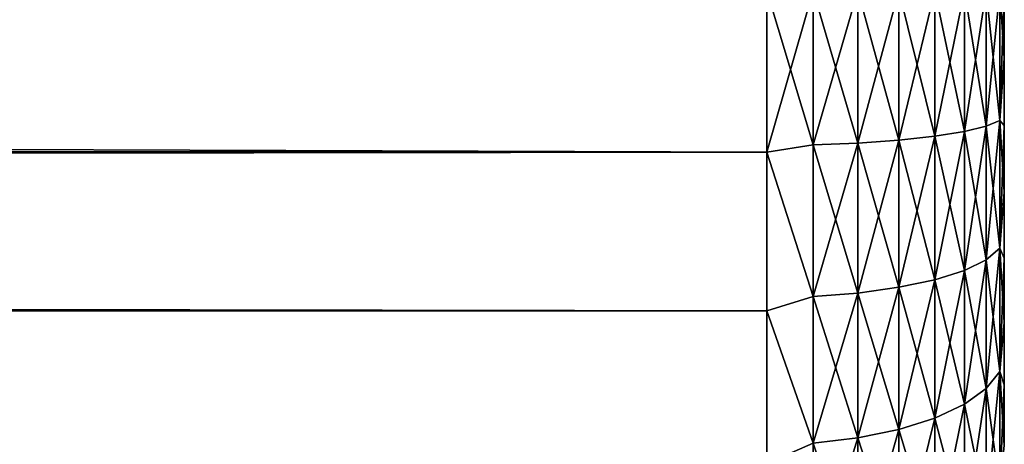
# Model space of a CAD drawing. Extents: x 0 to 500, y -78 to 1006.
# Tile 160 of 256: x 491.71 to 500, y 351.38 to 354.95. Entities that reach past the tile are written whole.
import ezdxf

# ---------------------------------------------------------------- set-up
doc = ezdxf.new("R2010")
doc.units = 0
doc.header["$LTSCALE"] = 65.185185
for name, color, linetype in [('116', 7, 'CONTINUOUS'), ('73', 7, 'CONTINUOUS'), ('78', 7, 'CONTINUOUS')]:
    doc.layers.add(name, color=color, linetype=linetype)

msp = doc.modelspace()

# ---------------------------------------------------------------- linework, layer by layer
at = {"layer": '116', "color": 7, "linetype": 'CONTINUOUS'}
for points in [[(498, 355.2, 10), (498, 353.8383, 9.9069), (498.3902, 355.2, 9.9616), (498, 355.2, 10)], [(498, 353.8383, 9.9069), (498.3902, 353.8998, 9.8763), (498.3902, 355.2, 9.9616), (498, 353.8383, 9.9069)], [(498, 353.8383, -9.9069), (498, 355.2, -10), (498.3902, 353.8998, -9.8763), (498, 353.8383, -9.9069)], [(498, 355.2, -10), (498.3902, 355.2, -9.9616), (498.3902, 353.8998, -9.8763), (498, 355.2, -10)], [(498.7657, 355.2, -9.8476), (498.7657, 353.9146, -9.7634), (498.3902, 355.2, -9.9616), (498.7657, 355.2, -9.8476)], [(498.3902, 355.2, -9.9616), (498.7657, 353.9146, -9.7634), (498.3902, 353.8998, -9.8763), (498.3902, 355.2, -9.9616)], [(498.7657, 353.9146, 9.7634), (498.7657, 355.2, 9.8476), (498.3902, 353.8998, 9.8763), (498.7657, 353.9146, 9.7634)], [(498.3902, 353.8998, 9.8763), (498.7657, 355.2, 9.8476), (498.3902, 355.2, 9.9616), (498.3902, 353.8998, 9.8763)], [(499.1118, 355.2, -9.6625), (499.1118, 353.9388, -9.5798), (498.7657, 355.2, -9.8476), (499.1118, 355.2, -9.6625)], [(498.7657, 355.2, -9.8476), (499.1118, 353.9388, -9.5798), (498.7657, 353.9146, -9.7634), (498.7657, 355.2, -9.8476)], [(499.1118, 353.9388, 9.5798), (499.1118, 355.2, 9.6625), (498.7657, 353.9146, 9.7634), (499.1118, 353.9388, 9.5798)], [(498.7657, 353.9146, 9.7634), (499.1118, 355.2, 9.6625), (498.7657, 355.2, 9.8476), (498.7657, 353.9146, 9.7634)], [(499.415, 355.2, -9.4134), (499.415, 353.9713, -9.3328), (499.1118, 355.2, -9.6625), (499.415, 355.2, -9.4134)], [(499.1118, 355.2, -9.6625), (499.415, 353.9713, -9.3328), (499.1118, 353.9388, -9.5798), (499.1118, 355.2, -9.6625)], [(499.415, 353.9713, 9.3328), (499.415, 355.2, 9.4134), (499.1118, 353.9388, 9.5798), (499.415, 353.9713, 9.3328)], [(499.1118, 353.9388, 9.5798), (499.415, 355.2, 9.4134), (499.1118, 355.2, 9.6625), (499.1118, 353.9388, 9.5798)], [(499.6638, 355.2, -9.1098), (499.6638, 354.0109, -9.0319), (499.415, 355.2, -9.4134), (499.6638, 355.2, -9.1098)], [(499.415, 355.2, -9.4134), (499.6638, 354.0109, -9.0319), (499.415, 353.9713, -9.3328), (499.415, 355.2, -9.4134)], [(499.6638, 354.0109, 9.0319), (499.6638, 355.2, 9.1098), (499.415, 353.9713, 9.3328), (499.6638, 354.0109, 9.0319)], [(499.415, 353.9713, 9.3328), (499.6638, 355.2, 9.1098), (499.415, 355.2, 9.4134), (499.415, 353.9713, 9.3328)], [(499.8485, 355.2, -8.7636), (499.8485, 354.0561, -8.6886), (499.6638, 355.2, -9.1098), (499.8485, 355.2, -8.7636)], [(499.6638, 355.2, -9.1098), (499.8485, 354.0561, -8.6886), (499.6638, 354.0109, -9.0319), (499.6638, 355.2, -9.1098)], [(499.8485, 354.0561, 8.6886), (499.8485, 355.2, 8.7636), (499.6638, 354.0109, 9.0319), (499.8485, 354.0561, 8.6886)], [(499.6638, 354.0109, 9.0319), (499.8485, 355.2, 8.7636), (499.6638, 355.2, 9.1098), (499.6638, 354.0109, 9.0319)], [(499.962, 355.2, -8.3879), (499.962, 354.1052, -8.3161), (499.8485, 355.2, -8.7636), (499.962, 355.2, -8.3879)], [(499.8485, 355.2, -8.7636), (499.962, 354.1052, -8.3161), (499.8485, 354.0561, -8.6886), (499.8485, 355.2, -8.7636)], [(499.962, 354.1052, 8.3161), (499.962, 355.2, 8.3879), (499.8485, 354.0561, 8.6886), (499.962, 354.1052, 8.3161)], [(499.8485, 354.0561, 8.6886), (499.962, 355.2, 8.3879), (499.8485, 355.2, 8.7636), (499.8485, 354.0561, 8.6886)], [(500, 355.2, -8), (500, 354.6293, -7.9796), (499.962, 355.2, -8.3879), (500, 355.2, -8)], [(499.962, 355.2, -8.3879), (500, 354.6293, -7.9796), (499.962, 354.1052, -8.3161), (499.962, 355.2, -8.3879)], [(500, 354.6293, 7.9796), (500, 355.2, 8), (499.962, 354.1052, 8.3161), (500, 354.6293, 7.9796)], [(499.962, 354.1052, 8.3161), (500, 355.2, 8), (499.962, 355.2, 8.3879), (499.962, 354.1052, 8.3161)], [(500, 354.6293, -7.9796), (500, 354.0615, -7.9186), (499.962, 354.1052, -8.3161), (500, 354.6293, -7.9796)], [(500, 354.0615, 7.9186), (500, 354.6293, 7.9796), (499.962, 354.1052, 8.3161), (500, 354.0615, 7.9186)], [(499.962, 354.1052, -8.3161), (499.962, 353.0291, -8.1021), (499.8485, 354.0561, -8.6886), (499.962, 354.1052, -8.3161)], [(499.962, 353.0291, 8.1021), (499.962, 354.1052, 8.3161), (499.8485, 352.9318, 8.4649), (499.962, 353.0291, 8.1021)], [(499.8485, 352.9318, 8.4649), (499.962, 354.1052, 8.3161), (499.8485, 354.0561, 8.6886), (499.8485, 352.9318, 8.4649)], [(500, 354.0615, -7.9186), (500, 353.4995, -7.8172), (499.962, 354.1052, -8.3161), (500, 354.0615, -7.9186)], [(499.962, 354.1052, -8.3161), (500, 353.4995, -7.8172), (499.962, 353.0291, -8.1021), (499.962, 354.1052, -8.3161)], [(499.962, 353.0291, 8.1021), (500, 354.0615, 7.9186), (499.962, 354.1052, 8.3161), (499.962, 353.0291, 8.1021)], [(499.6638, 354.0109, -9.0319), (499.6638, 352.8422, -8.7994), (499.415, 353.9713, -9.3328), (499.6638, 354.0109, -9.0319)], [(499.6638, 352.8422, 8.7994), (499.6638, 354.0109, 9.0319), (499.415, 352.7636, 9.0926), (499.6638, 352.8422, 8.7994)], [(499.415, 352.7636, 9.0926), (499.6638, 354.0109, 9.0319), (499.415, 353.9713, 9.3328), (499.415, 352.7636, 9.0926)], [(499.8485, 354.0561, -8.6886), (499.8485, 352.9318, -8.4649), (499.6638, 354.0109, -9.0319), (499.8485, 354.0561, -8.6886)], [(499.8485, 352.9318, 8.4649), (499.8485, 354.0561, 8.6886), (499.6638, 352.8422, 8.7994), (499.8485, 352.9318, 8.4649)], [(499.6638, 352.8422, 8.7994), (499.8485, 354.0561, 8.6886), (499.6638, 354.0109, 9.0319), (499.6638, 352.8422, 8.7994)], [(499.6638, 354.0109, -9.0319), (499.8485, 352.9318, -8.4649), (499.6638, 352.8422, -8.7994), (499.6638, 354.0109, -9.0319)], [(499.8485, 354.0561, -8.6886), (499.962, 353.0291, -8.1021), (499.8485, 352.9318, -8.4649), (499.8485, 354.0561, -8.6886)], [(500, 353.4995, 7.8172), (500, 354.0615, 7.9186), (499.962, 353.0291, 8.1021), (500, 353.4995, 7.8172)], [(499.1118, 353.9388, -9.5798), (499.1118, 352.6992, -9.3333), (498.7657, 353.9146, -9.7634), (499.1118, 353.9388, -9.5798)], [(499.1118, 352.6992, 9.3333), (499.1118, 353.9388, 9.5798), (498.7657, 352.6513, 9.5121), (499.1118, 352.6992, 9.3333)], [(498.7657, 352.6513, 9.5121), (499.1118, 353.9388, 9.5798), (498.7657, 353.9146, 9.7634), (498.7657, 352.6513, 9.5121)], [(499.415, 353.9713, -9.3328), (499.415, 352.7636, -9.0926), (499.1118, 353.9388, -9.5798), (499.415, 353.9713, -9.3328)], [(499.415, 352.7636, 9.0926), (499.415, 353.9713, 9.3328), (499.1118, 352.6992, 9.3333), (499.415, 352.7636, 9.0926)], [(499.1118, 352.6992, 9.3333), (499.415, 353.9713, 9.3328), (499.1118, 353.9388, 9.5798), (499.1118, 352.6992, 9.3333)], [(499.1118, 353.9388, -9.5798), (499.415, 352.7636, -9.0926), (499.1118, 352.6992, -9.3333), (499.1118, 353.9388, -9.5798)], [(499.415, 353.9713, -9.3328), (499.6638, 352.8422, -8.7994), (499.415, 352.7636, -9.0926), (499.415, 353.9713, -9.3328)], [(498, 353.8383, 9.9069), (498.3902, 352.6218, 9.6221), (498.3902, 353.8998, 9.8763), (498, 353.8383, 9.9069)], [(498, 353.8383, -9.9069), (498.3902, 353.8998, -9.8763), (498.3902, 352.6218, -9.6221), (498, 353.8383, -9.9069)], [(498, 353.8383, 9.9069), (498, 352.502, 9.6292), (498.3902, 352.6218, 9.6221), (498, 353.8383, 9.9069)], [(498, 352.502, -9.6292), (498, 353.8383, -9.9069), (498.3902, 352.6218, -9.6221), (498, 352.502, -9.6292)], [(498.7657, 353.9146, -9.7634), (498.7657, 352.6513, -9.5121), (498.3902, 353.8998, -9.8763), (498.7657, 353.9146, -9.7634)], [(498.7657, 352.6513, 9.5121), (498.7657, 353.9146, 9.7634), (498.3902, 352.6218, 9.6221), (498.7657, 352.6513, 9.5121)], [(498.3902, 352.6218, 9.6221), (498.7657, 353.9146, 9.7634), (498.3902, 353.8998, 9.8763), (498.3902, 352.6218, 9.6221)], [(498.3902, 353.8998, -9.8763), (498.7657, 352.6513, -9.5121), (498.3902, 352.6218, -9.6221), (498.3902, 353.8998, -9.8763)], [(498.7657, 353.9146, -9.7634), (499.1118, 352.6992, -9.3333), (498.7657, 352.6513, -9.5121), (498.7657, 353.9146, -9.7634)], [(500, 353.4995, -7.8172), (500, 352.9462, -7.676), (499.962, 353.0291, -8.1021), (500, 353.4995, -7.8172)], [(500, 352.9462, 7.676), (500, 353.4995, 7.8172), (499.962, 353.0291, 8.1021), (500, 352.9462, 7.676)], [(499.962, 353.0291, -8.1021), (499.962, 351.9901, -7.7494), (499.8485, 352.9318, -8.4649), (499.962, 353.0291, -8.1021)], [(499.962, 351.9901, 7.7494), (499.962, 353.0291, 8.1021), (499.8485, 351.8463, 8.0965), (499.962, 351.9901, 7.7494)], [(499.8485, 351.8463, 8.0965), (499.962, 353.0291, 8.1021), (499.8485, 352.9318, 8.4649), (499.8485, 351.8463, 8.0965)], [(500, 352.9462, -7.676), (500, 352.4043, -7.4956), (499.962, 353.0291, -8.1021), (500, 352.9462, -7.676)], [(499.962, 353.0291, -8.1021), (500, 352.4043, -7.4956), (499.962, 351.9901, -7.7494), (499.962, 353.0291, -8.1021)], [(499.962, 351.9901, 7.7494), (500, 352.9462, 7.676), (499.962, 353.0291, 8.1021), (499.962, 351.9901, 7.7494)], [(499.8485, 352.9318, -8.4649), (499.8485, 351.8463, -8.0965), (499.6638, 352.8422, -8.7994), (499.8485, 352.9318, -8.4649)], [(499.8485, 351.8463, 8.0965), (499.8485, 352.9318, 8.4649), (499.6638, 351.7138, 8.4164), (499.8485, 351.8463, 8.0965)], [(499.6638, 351.7138, 8.4164), (499.8485, 352.9318, 8.4649), (499.6638, 352.8422, 8.7994), (499.6638, 351.7138, 8.4164)], [(499.8485, 352.9318, -8.4649), (499.962, 351.9901, -7.7494), (499.8485, 351.8463, -8.0965), (499.8485, 352.9318, -8.4649)], [(500, 352.4043, 7.4956), (500, 352.9462, 7.676), (499.962, 351.9901, 7.7494), (500, 352.4043, 7.4956)], [(499.6638, 352.8422, -8.7994), (499.6638, 351.7138, -8.4164), (499.415, 352.7636, -9.0926), (499.6638, 352.8422, -8.7994)], [(499.6638, 351.7138, 8.4164), (499.6638, 352.8422, 8.7994), (499.415, 351.5977, 8.6968), (499.6638, 351.7138, 8.4164)], [(499.415, 351.5977, 8.6968), (499.6638, 352.8422, 8.7994), (499.415, 352.7636, 9.0926), (499.415, 351.5977, 8.6968)], [(499.6638, 352.8422, -8.7994), (499.8485, 351.8463, -8.0965), (499.6638, 351.7138, -8.4164), (499.6638, 352.8422, -8.7994)], [(499.415, 352.7636, -9.0926), (499.415, 351.5977, -8.6968), (499.1118, 352.6992, -9.3333), (499.415, 352.7636, -9.0926)], [(499.415, 351.5977, 8.6968), (499.415, 352.7636, 9.0926), (499.1118, 351.5023, 8.927), (499.415, 351.5977, 8.6968)], [(499.1118, 351.5023, 8.927), (499.415, 352.7636, 9.0926), (499.1118, 352.6992, 9.3333), (499.1118, 351.5023, 8.927)], [(499.415, 352.7636, -9.0926), (499.6638, 351.7138, -8.4164), (499.415, 351.5977, -8.6968), (499.415, 352.7636, -9.0926)], [(499.1118, 352.6992, -9.3333), (499.1118, 351.5023, -8.927), (498.7657, 352.6513, -9.5121), (499.1118, 352.6992, -9.3333)], [(499.1118, 351.5023, 8.927), (499.1118, 352.6992, 9.3333), (498.7657, 351.4315, 9.098), (499.1118, 351.5023, 8.927)], [(498.7657, 351.4315, 9.098), (499.1118, 352.6992, 9.3333), (498.7657, 352.6513, 9.5121), (498.7657, 351.4315, 9.098)], [(499.1118, 352.6992, -9.3333), (499.415, 351.5977, -8.6968), (499.1118, 351.5023, -8.927), (499.1118, 352.6992, -9.3333)], [(498, 352.502, 9.6292), (498.3902, 351.3879, 9.2033), (498.3902, 352.6218, 9.6221), (498, 352.502, 9.6292)], [(498, 352.502, -9.6292), (498.3902, 352.6218, -9.6221), (498.3902, 351.3879, -9.2033), (498, 352.502, -9.6292)], [(498.7657, 352.6513, -9.5121), (498.7657, 351.4315, -9.098), (498.3902, 352.6218, -9.6221), (498.7657, 352.6513, -9.5121)], [(498.7657, 351.4315, 9.098), (498.7657, 352.6513, 9.5121), (498.3902, 351.3879, 9.2033), (498.7657, 351.4315, 9.098)], [(498.3902, 351.3879, 9.2033), (498.7657, 352.6513, 9.5121), (498.3902, 352.6218, 9.6221), (498.3902, 351.3879, 9.2033)], [(498.3902, 352.6218, -9.6221), (498.7657, 351.4315, -9.098), (498.3902, 351.3879, -9.2033), (498.3902, 352.6218, -9.6221)], [(498.7657, 352.6513, -9.5121), (499.1118, 351.5023, -8.927), (498.7657, 351.4315, -9.098), (498.7657, 352.6513, -9.5121)], [(498, 352.502, 9.6292), (498, 351.216, 9.1721), (498.3902, 351.3879, 9.2033), (498, 352.502, 9.6292)], [(498, 351.216, -9.1721), (498, 352.502, -9.6292), (498.3902, 351.3879, -9.2033), (498, 351.216, -9.1721)], [(500, 352.4043, -7.4956), (500, 351.8767, -7.2771), (499.962, 351.9901, -7.7494), (500, 352.4043, -7.4956)], [(500, 351.8767, 7.2771), (500, 352.4043, 7.4956), (499.962, 351.9901, 7.7494), (500, 351.8767, 7.2771)], [(499.962, 351.9901, -7.7494), (499.962, 351.0061, -7.2641), (499.8485, 351.8463, -8.0965), (499.962, 351.9901, -7.7494)], [(499.962, 351.0061, 7.2641), (499.962, 351.9901, 7.7494), (499.8485, 350.8182, 7.5895), (499.962, 351.0061, 7.2641)], [(499.8485, 350.8182, 7.5895), (499.962, 351.9901, 7.7494), (499.8485, 351.8463, 8.0965), (499.8485, 350.8182, 7.5895)], [(500, 351.8767, -7.2771), (500, 351.366, -7.0214), (499.962, 351.9901, -7.7494), (500, 351.8767, -7.2771)], [(499.962, 351.9901, -7.7494), (500, 351.366, -7.0214), (499.962, 351.0061, -7.2641), (499.962, 351.9901, -7.7494)], [(499.962, 351.0061, 7.2641), (500, 351.8767, 7.2771), (499.962, 351.9901, 7.7494), (499.962, 351.0061, 7.2641)], [(499.8485, 351.8463, -8.0965), (499.8485, 350.8182, -7.5895), (499.6638, 351.7138, -8.4164), (499.8485, 351.8463, -8.0965)], [(499.8485, 350.8182, 7.5895), (499.8485, 351.8463, 8.0965), (499.6638, 350.6451, 7.8893), (499.8485, 350.8182, 7.5895)], [(499.6638, 350.6451, 7.8893), (499.8485, 351.8463, 8.0965), (499.6638, 351.7138, 8.4164), (499.6638, 350.6451, 7.8893)], [(499.8485, 351.8463, -8.0965), (499.962, 351.0061, -7.2641), (499.8485, 350.8182, -7.5895), (499.8485, 351.8463, -8.0965)], [(500, 351.366, 7.0214), (500, 351.8767, 7.2771), (499.962, 351.0061, 7.2641), (500, 351.366, 7.0214)], [(499.6638, 351.7138, -8.4164), (499.6638, 350.6451, -7.8893), (499.415, 351.5977, -8.6968), (499.6638, 351.7138, -8.4164)], [(499.6638, 350.6451, 7.8893), (499.6638, 351.7138, 8.4164), (499.415, 350.4933, 8.1522), (499.6638, 350.6451, 7.8893)], [(499.415, 350.4933, 8.1522), (499.6638, 351.7138, 8.4164), (499.415, 351.5977, 8.6968), (499.415, 350.4933, 8.1522)], [(499.6638, 351.7138, -8.4164), (499.8485, 350.8182, -7.5895), (499.6638, 350.6451, -7.8893), (499.6638, 351.7138, -8.4164)], [(499.415, 351.5977, -8.6968), (499.415, 350.4933, -8.1522), (499.1118, 351.5023, -8.927), (499.415, 351.5977, -8.6968)], [(499.415, 350.4933, 8.1522), (499.415, 351.5977, 8.6968), (499.1118, 350.3687, 8.368), (499.415, 350.4933, 8.1522)], [(499.1118, 350.3687, 8.368), (499.415, 351.5977, 8.6968), (499.1118, 351.5023, 8.927), (499.1118, 350.3687, 8.368)], [(499.415, 351.5977, -8.6968), (499.6638, 350.6451, -7.8893), (499.415, 350.4933, -8.1522), (499.415, 351.5977, -8.6968)], [(498.7657, 351.4315, -9.098), (498.7657, 350.2762, -8.5283), (498.3902, 351.3879, -9.2033), (498.7657, 351.4315, -9.098)], [(498.7657, 350.2762, 8.5283), (498.7657, 351.4315, 9.098), (498.3902, 350.2192, 8.627), (498.7657, 350.2762, 8.5283)], [(498.3902, 350.2192, 8.627), (498.7657, 351.4315, 9.098), (498.3902, 351.3879, 9.2033), (498.3902, 350.2192, 8.627)], [(499.1118, 351.5023, -8.927), (499.1118, 350.3687, -8.368), (498.7657, 351.4315, -9.098), (499.1118, 351.5023, -8.927)], [(499.1118, 350.3687, 8.368), (499.1118, 351.5023, 8.927), (498.7657, 350.2762, 8.5283), (499.1118, 350.3687, 8.368)], [(498.7657, 350.2762, 8.5283), (499.1118, 351.5023, 8.927), (498.7657, 351.4315, 9.098), (498.7657, 350.2762, 8.5283)], [(498.7657, 351.4315, -9.098), (499.1118, 350.3687, -8.368), (498.7657, 350.2762, -8.5283), (498.7657, 351.4315, -9.098)], [(499.1118, 351.5023, -8.927), (499.415, 350.4933, -8.1522), (499.1118, 350.3687, -8.368), (499.1118, 351.5023, -8.927)], [(498, 351.216, 9.1721), (498.3902, 350.2192, 8.627), (498.3902, 351.3879, 9.2033), (498, 351.216, 9.1721)], [(498, 351.216, -9.1721), (498.3902, 351.3879, -9.2033), (498.3902, 350.2192, -8.627), (498, 351.216, -9.1721)], [(498.3902, 351.3879, -9.2033), (498.7657, 350.2762, -8.5283), (498.3902, 350.2192, -8.627), (498.3902, 351.3879, -9.2033)]]:
    msp.add_3dface(points, dxfattribs=at)
at = {"layer": '73', "color": 7, "linetype": 'CONTINUOUS'}
for points in [[(500, 354.6293, -7.9796), (500, 355.2, -8), (500, 354.6293, 7.9796), (500, 354.6293, -7.9796)], [(500, 354.6293, 7.9796), (500, 355.2, -8), (500, 355.2, 8), (500, 354.6293, 7.9796)], [(500, 354.0615, -7.9186), (500, 354.6293, -7.9796), (500, 354.0615, 7.9186), (500, 354.0615, -7.9186)], [(500, 354.0615, 7.9186), (500, 354.6293, -7.9796), (500, 354.6293, 7.9796), (500, 354.0615, 7.9186)], [(500, 353.4995, -7.8172), (500, 354.0615, -7.9186), (500, 353.4995, 7.8172), (500, 353.4995, -7.8172)], [(500, 353.4995, 7.8172), (500, 354.0615, -7.9186), (500, 354.0615, 7.9186), (500, 353.4995, 7.8172)], [(500, 352.9462, -7.676), (500, 353.4995, -7.8172), (500, 352.9462, 7.676), (500, 352.9462, -7.676)], [(500, 352.9462, 7.676), (500, 353.4995, -7.8172), (500, 353.4995, 7.8172), (500, 352.9462, 7.676)], [(500, 352.4043, -7.4956), (500, 352.9462, -7.676), (500, 352.4043, 7.4956), (500, 352.4043, -7.4956)], [(500, 352.4043, 7.4956), (500, 352.9462, -7.676), (500, 352.9462, 7.676), (500, 352.4043, 7.4956)], [(500, 351.8767, -7.2771), (500, 352.4043, -7.4956), (500, 351.8767, 7.2771), (500, 351.8767, -7.2771)], [(500, 351.8767, 7.2771), (500, 352.4043, -7.4956), (500, 352.4043, 7.4956), (500, 351.8767, 7.2771)], [(500, 351.366, -7.0214), (500, 351.8767, -7.2771), (500, 351.366, 7.0214), (500, 351.366, -7.0214)], [(500, 351.366, 7.0214), (500, 351.8767, -7.2771), (500, 351.8767, 7.2771), (500, 351.366, 7.0214)]]:
    msp.add_3dface(points, dxfattribs=at)
at = {"layer": '78', "color": 7, "linetype": 'CONTINUOUS'}
for points in [[(86.1803, 355.2, 10), (86.2227, 354.2261, 9.9525), (498, 355.2, 10), (86.1803, 355.2, 10)], [(86.2227, 354.2261, -9.9525), (86.1803, 355.2, -10), (498, 353.8383, -9.9069), (86.2227, 354.2261, -9.9525)], [(498, 353.8383, -9.9069), (86.1803, 355.2, -10), (498, 355.2, -10), (498, 353.8383, -9.9069)], [(498, 355.2, 10), (86.2227, 354.2261, 9.9525), (498, 353.8383, 9.9069), (498, 355.2, 10)], [(86.2227, 354.2261, 9.9525), (86.3513, 353.2371, 9.8055), (498, 353.8383, 9.9069), (86.2227, 354.2261, 9.9525)], [(86.3513, 353.2372, -9.8055), (86.2227, 354.2261, -9.9525), (498, 353.8383, -9.9069), (86.3513, 353.2372, -9.8055)], [(498, 353.8383, 9.9069), (86.3513, 353.2371, 9.8055), (498, 352.502, 9.6292), (498, 353.8383, 9.9069)], [(498, 352.502, -9.6292), (86.3513, 353.2372, -9.8055), (498, 353.8383, -9.9069), (498, 352.502, -9.6292)], [(86.5701, 352.2223, -9.5464), (86.3513, 353.2372, -9.8055), (498, 352.502, -9.6292), (86.5701, 352.2223, -9.5464)], [(86.3513, 353.2371, 9.8055), (86.5701, 352.2222, 9.5464), (498, 352.502, 9.6292), (86.3513, 353.2371, 9.8055)], [(498, 352.502, 9.6292), (86.5701, 352.2222, 9.5464), (498, 351.216, 9.1721), (498, 352.502, 9.6292)], [(498, 351.216, -9.1721), (86.5701, 352.2223, -9.5464), (498, 352.502, -9.6292), (498, 351.216, -9.1721)], [(86.8808, 351.1808, -9.1567), (86.5701, 352.2223, -9.5464), (498, 351.216, -9.1721), (86.8808, 351.1808, -9.1567)], [(86.5701, 352.2222, 9.5464), (86.8808, 351.1808, 9.1567), (498, 351.216, 9.1721), (86.5701, 352.2222, 9.5464)]]:
    msp.add_3dface(points, dxfattribs=at)

doc.saveas('drawing.dxf')
